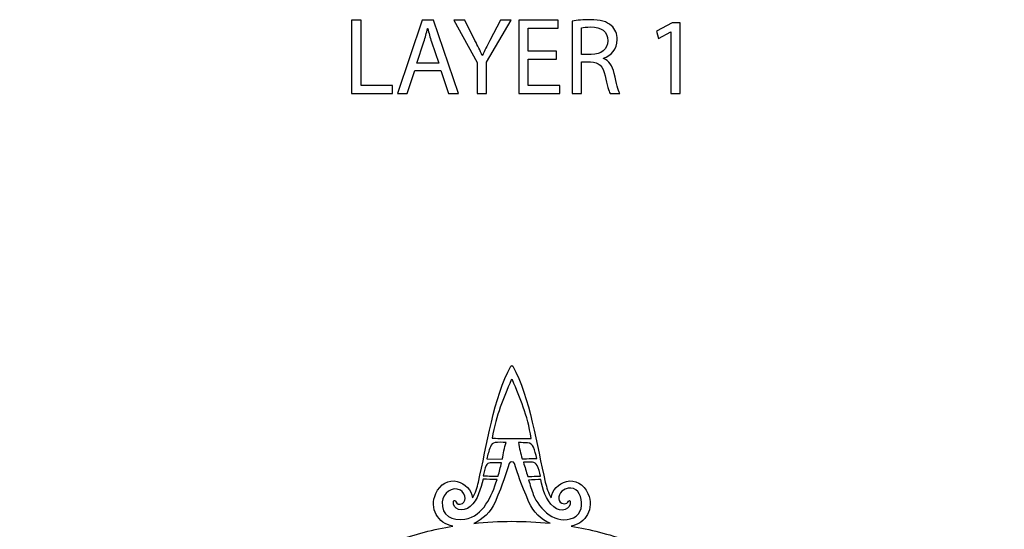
# Model space of a CAD drawing. Header units: millimetres. Extents: x -482 to 545, y -423 to 387.
# Tile 116 of 256: x -453 to -222, y 268 to 387. Entities that reach past the tile are written whole.
import ezdxf

# ---------------------------------------------------------------- set-up
doc = ezdxf.new("R2010")
doc.units = ezdxf.units.MM
doc.header["$MEASUREMENT"] = 0
doc.layers.add('Layer 1', color=7, linetype='Continuous')

msp = doc.modelspace()

# ---------------------------------------------------------------- linework, layer by layer
at = {"layer": 'Layer 1'}
for points, knots in [([(-375.0143, 387.3121), (-375.0143, 387.3121), (-372.8045, 387.3121), (-372.8045, 387.3121), (-372.8045, 387.3121), (-372.8045, 387.3121), (-372.8045, 372.0453), (-372.8045, 372.0453), (-372.8045, 372.0453), (-372.8045, 372.0453), (-365.4886, 372.0453), (-365.4886, 372.0453), (-365.4886, 372.0453), (-365.4886, 372.0453), (-365.4886, 370.1911), (-365.4886, 370.1911), (-365.4886, 370.1911), (-365.4886, 370.1911), (-375.0143, 370.1911), (-375.0143, 370.1911), (-375.0143, 370.1911), (-375.0143, 370.1911), (-375.0143, 387.3121), (-375.0143, 387.3121)], [0, 0, 0, 0, 0.14285714, 0.14285714, 0.14285714, 0.14285714, 0.28571429, 0.28571429, 0.28571429, 0.28571429, 0.42857143, 0.42857143, 0.42857143, 0.42857143, 0.57142857, 0.57142857, 0.57142857, 0.57142857, 0.71428571, 0.71428571, 0.71428571, 0.71428571, 1, 1, 1, 1]), ([(-360.257, 375.5764), (-360.257, 375.5764), (-362.0354, 370.1909), (-362.0354, 370.1909), (-362.0354, 370.1909), (-362.0354, 370.1909), (-364.3214, 370.1909), (-364.3214, 370.1909), (-364.3214, 370.1909), (-364.3214, 370.1909), (-358.5044, 387.3122), (-358.5044, 387.3122), (-358.5044, 387.3122), (-358.5044, 387.3122), (-355.8371, 387.3122), (-355.8371, 387.3122), (-355.8371, 387.3122), (-355.8371, 387.3122), (-349.9947, 370.1909), (-349.9947, 370.1909), (-349.9947, 370.1909), (-349.9947, 370.1909), (-352.3573, 370.1909), (-352.3573, 370.1909), (-352.3573, 370.1909), (-352.3573, 370.1909), (-354.1861, 375.5764), (-354.1861, 375.5764), (-354.1861, 375.5764), (-354.1861, 375.5764), (-360.257, 375.5764), (-360.257, 375.5764)], [0, 0, 0, 0, 0.11111111, 0.11111111, 0.11111111, 0.11111111, 0.22222222, 0.22222222, 0.22222222, 0.22222222, 0.33333333, 0.33333333, 0.33333333, 0.33333333, 0.44444444, 0.44444444, 0.44444444, 0.44444444, 0.55555556, 0.55555556, 0.55555556, 0.55555556, 0.66666667, 0.66666667, 0.66666667, 0.66666667, 0.77777778, 0.77777778, 0.77777778, 0.77777778, 1, 1, 1, 1]), ([(-345.6773, 370.191), (-345.6773, 370.191), (-345.6773, 377.4561), (-345.6773, 377.4561), (-345.6773, 377.4561), (-345.6773, 377.4561), (-351.0878, 387.312), (-351.0878, 387.312), (-351.0878, 387.312), (-351.0878, 387.312), (-348.5729, 387.312), (-348.5729, 387.312), (-348.5729, 387.312), (-348.5729, 387.312), (-346.1599, 382.5873), (-346.1599, 382.5873), (-346.1599, 382.5873), (-345.4995, 381.2919), (-344.9915, 380.2505), (-344.4581, 379.0563), (-344.4581, 379.0563), (-344.4581, 379.0563), (-344.4073, 379.0563), (-344.4073, 379.0563), (-344.4073, 379.0563), (-343.9247, 380.1739), (-343.3401, 381.2919), (-342.6797, 382.5873), (-342.6797, 382.5873), (-342.6797, 382.5873), (-340.2159, 387.312), (-340.2159, 387.312), (-340.2159, 387.312), (-340.2159, 387.312), (-337.7009, 387.312), (-337.7009, 387.312), (-337.7009, 387.312), (-337.7009, 387.312), (-343.4421, 377.4815), (-343.4421, 377.4815), (-343.4421, 377.4815), (-343.4421, 377.4815), (-343.4421, 370.191), (-343.4421, 370.191), (-343.4421, 370.191), (-343.4421, 370.191), (-345.6773, 370.191), (-345.6773, 370.191)], [0, 0, 0, 0, 0.07692308, 0.07692308, 0.07692308, 0.07692308, 0.15384615, 0.15384615, 0.15384615, 0.15384615, 0.23076923, 0.23076923, 0.23076923, 0.23076923, 0.30769231, 0.30769231, 0.30769231, 0.30769231, 0.38461538, 0.38461538, 0.38461538, 0.38461538, 0.46153846, 0.46153846, 0.46153846, 0.46153846, 0.53846154, 0.53846154, 0.53846154, 0.53846154, 0.61538462, 0.61538462, 0.61538462, 0.61538462, 0.69230769, 0.69230769, 0.69230769, 0.69230769, 0.76923077, 0.76923077, 0.76923077, 0.76923077, 0.84615385, 0.84615385, 0.84615385, 0.84615385, 1, 1, 1, 1]), ([(-327.0588, 378.2181), (-327.0588, 378.2181), (-333.7143, 378.2181), (-333.7143, 378.2181), (-333.7143, 378.2181), (-333.7143, 378.2181), (-333.7143, 372.0452), (-333.7143, 372.0452), (-333.7143, 372.0452), (-333.7143, 372.0452), (-326.2968, 372.0452), (-326.2968, 372.0452), (-326.2968, 372.0452), (-326.2968, 372.0452), (-326.2968, 370.191), (-326.2968, 370.191), (-326.2968, 370.191), (-326.2968, 370.191), (-335.9241, 370.191), (-335.9241, 370.191), (-335.9241, 370.191), (-335.9241, 370.191), (-335.9241, 387.312), (-335.9241, 387.312), (-335.9241, 387.312), (-335.9241, 387.312), (-326.6778, 387.312), (-326.6778, 387.312), (-326.6778, 387.312), (-326.6778, 387.312), (-326.6778, 385.4578), (-326.6778, 385.4578), (-326.6778, 385.4578), (-326.6778, 385.4578), (-333.7143, 385.4578), (-333.7143, 385.4578), (-333.7143, 385.4578), (-333.7143, 385.4578), (-333.7143, 380.0472), (-333.7143, 380.0472), (-333.7143, 380.0472), (-333.7143, 380.0472), (-327.0588, 380.0472), (-327.0588, 380.0472), (-327.0588, 380.0472), (-327.0588, 380.0472), (-327.0588, 378.2181), (-327.0588, 378.2181)], [0, 0, 0, 0, 0.07692308, 0.07692308, 0.07692308, 0.07692308, 0.15384615, 0.15384615, 0.15384615, 0.15384615, 0.23076923, 0.23076923, 0.23076923, 0.23076923, 0.30769231, 0.30769231, 0.30769231, 0.30769231, 0.38461538, 0.38461538, 0.38461538, 0.38461538, 0.46153846, 0.46153846, 0.46153846, 0.46153846, 0.53846154, 0.53846154, 0.53846154, 0.53846154, 0.61538462, 0.61538462, 0.61538462, 0.61538462, 0.69230769, 0.69230769, 0.69230769, 0.69230769, 0.76923077, 0.76923077, 0.76923077, 0.76923077, 0.84615385, 0.84615385, 0.84615385, 0.84615385, 1, 1, 1, 1]), ([(-323.4276, 387.0835), (-322.31, 387.3121), (-320.7098, 387.4391), (-319.1854, 387.4391), (-319.1854, 387.4391), (-316.8229, 387.4391), (-315.2989, 387.0073), (-314.2321, 386.0418), (-314.2321, 386.0418), (-313.3685, 385.2798), (-312.8859, 384.1114), (-312.8859, 382.7906), (-312.8859, 382.7906), (-312.8859, 380.5296), (-314.3083, 379.031), (-316.1117, 378.4214), (-316.1117, 378.4214), (-316.1117, 378.4214), (-316.1117, 378.3449), (-316.1117, 378.3449), (-316.1117, 378.3449), (-314.7909, 377.888), (-314.0035, 376.6685), (-313.5971, 374.8905), (-313.5971, 374.8905), (-313.0383, 372.5025), (-312.6319, 370.8515), (-312.2763, 370.1911), (-312.2763, 370.1911), (-312.2763, 370.1911), (-314.5623, 370.1911), (-314.5623, 370.1911), (-314.5623, 370.1911), (-314.8417, 370.6737), (-315.2227, 372.1469), (-315.7056, 374.2805), (-315.7056, 374.2805), (-316.2133, 376.6431), (-317.128, 377.5321), (-319.1346, 377.6086), (-319.1346, 377.6086), (-319.1346, 377.6086), (-321.2178, 377.6086), (-321.2178, 377.6086), (-321.2178, 377.6086), (-321.2178, 377.6086), (-321.2178, 370.1911), (-321.2178, 370.1911), (-321.2178, 370.1911), (-321.2178, 370.1911), (-323.4276, 370.1911), (-323.4276, 370.1911), (-323.4276, 370.1911), (-323.4276, 370.1911), (-323.4276, 387.0835), (-323.4276, 387.0835)], [0, 0, 0, 0, 0.06666667, 0.06666667, 0.06666667, 0.06666667, 0.13333333, 0.13333333, 0.13333333, 0.13333333, 0.2, 0.2, 0.2, 0.2, 0.26666667, 0.26666667, 0.26666667, 0.26666667, 0.33333333, 0.33333333, 0.33333333, 0.33333333, 0.4, 0.4, 0.4, 0.4, 0.46666667, 0.46666667, 0.46666667, 0.46666667, 0.53333333, 0.53333333, 0.53333333, 0.53333333, 0.6, 0.6, 0.6, 0.6, 0.66666667, 0.66666667, 0.66666667, 0.66666667, 0.73333333, 0.73333333, 0.73333333, 0.73333333, 0.8, 0.8, 0.8, 0.8, 0.86666667, 0.86666667, 0.86666667, 0.86666667, 1, 1, 1, 1]), ([(-354.6433, 377.3036), (-354.6433, 377.3036), (-356.3197, 382.2315), (-356.3197, 382.2315), (-356.3197, 382.2315), (-356.701, 383.3495), (-356.9547, 384.3655), (-357.2087, 385.3561), (-357.2087, 385.3561), (-357.2087, 385.3561), (-357.2598, 385.3561), (-357.2598, 385.3561), (-357.2598, 385.3561), (-357.5138, 384.3401), (-357.7932, 383.2987), (-358.1234, 382.2573), (-358.1234, 382.2573), (-358.1234, 382.2573), (-359.7998, 377.3036), (-359.7998, 377.3036), (-359.7998, 377.3036), (-359.7998, 377.3036), (-354.6433, 377.3036), (-354.6433, 377.3036)], [0, 0, 0, 0, 0.14285714, 0.14285714, 0.14285714, 0.14285714, 0.28571429, 0.28571429, 0.28571429, 0.28571429, 0.42857143, 0.42857143, 0.42857143, 0.42857143, 0.57142857, 0.57142857, 0.57142857, 0.57142857, 0.71428571, 0.71428571, 0.71428571, 0.71428571, 1, 1, 1, 1]), ([(-321.2178, 379.285), (-321.2178, 379.285), (-318.9568, 379.285), (-318.9568, 379.285), (-318.9568, 379.285), (-316.5946, 379.285), (-315.0957, 380.5804), (-315.0957, 382.5366), (-315.0957, 382.5366), (-315.0957, 384.7464), (-316.6962, 385.7116), (-319.033, 385.7373), (-319.033, 385.7373), (-320.1002, 385.7373), (-320.8622, 385.6354), (-321.2178, 385.5338), (-321.2178, 385.5338), (-321.2178, 385.5338), (-321.2178, 379.285), (-321.2178, 379.285)], [0, 0, 0, 0, 0.16666667, 0.16666667, 0.16666667, 0.16666667, 0.33333333, 0.33333333, 0.33333333, 0.33333333, 0.5, 0.5, 0.5, 0.5, 0.66666667, 0.66666667, 0.66666667, 0.66666667, 1, 1, 1, 1]), ([(-300.3136, 384.6194), (-300.3136, 384.6194), (-300.3644, 384.6194), (-300.3644, 384.6194), (-300.3644, 384.6194), (-300.3644, 384.6194), (-303.2346, 383.07), (-303.2346, 383.07), (-303.2346, 383.07), (-303.2346, 383.07), (-303.6668, 384.7718), (-303.6668, 384.7718), (-303.6668, 384.7718), (-303.6668, 384.7718), (-300.0593, 386.7026), (-300.0593, 386.7026), (-300.0593, 386.7026), (-300.0593, 386.7026), (-298.1543, 386.7026), (-298.1543, 386.7026), (-298.1543, 386.7026), (-298.1543, 386.7026), (-298.1543, 370.1912), (-298.1543, 370.1912), (-298.1543, 370.1912), (-298.1543, 370.1912), (-300.3136, 370.1912), (-300.3136, 370.1912), (-300.3136, 370.1912), (-300.3136, 370.1912), (-300.3136, 384.6194), (-300.3136, 384.6194)], [0, 0, 0, 0, 0.11111111, 0.11111111, 0.11111111, 0.11111111, 0.22222222, 0.22222222, 0.22222222, 0.22222222, 0.33333333, 0.33333333, 0.33333333, 0.33333333, 0.44444444, 0.44444444, 0.44444444, 0.44444444, 0.55555556, 0.55555556, 0.55555556, 0.55555556, 0.66666667, 0.66666667, 0.66666667, 0.66666667, 0.77777778, 0.77777778, 0.77777778, 0.77777778, 1, 1, 1, 1]), ([(-222.4564, 191.251), (-222.3121, 191.3449), (-222.3075, 191.572), (-222.4564, 191.6595), (-222.4564, 191.6595), (-229.7222, 195.7055), (-241.2171, 197.2952), (-249.5839, 199.2876), (-249.5839, 199.2876), (-250.8663, 199.5794), (-252.1776, 199.9533), (-253.2825, 200.6677), (-253.2825, 200.6677), (-251.4424, 200.8145), (-249.9074, 202.4415), (-249.4467, 204.235), (-249.4467, 204.235), (-248.9292, 206.2508), (-250.0355, 208.2687), (-252.294, 209.2614), (-252.294, 209.2614), (-255.2605, 210.566), (-258.2281, 209.3154), (-259.4402, 206.7404), (-259.4402, 206.7404), (-261.5272, 217.6049), (-265.8103, 227.972), (-272.2813, 237.0158), (-272.2813, 237.0158), (-281.7809, 250.281), (-295.1378, 260.32), (-310.5485, 265.678), (-310.5485, 265.678), (-314.809, 267.1589), (-319.2117, 268.2723), (-323.686, 269.0191), (-323.686, 269.0191), (-320.1765, 269.6714), (-318.1978, 273.1494), (-319.7264, 276.6254), (-319.7264, 276.6254), (-320.7191, 278.8835), (-322.7373, 279.9894), (-324.7528, 279.4723), (-324.7528, 279.4723), (-326.5466, 279.0115), (-328.1737, 277.4763), (-328.3204, 275.6365), (-328.3204, 275.6365), (-329.0341, 276.7414), (-329.4087, 278.0527), (-329.7001, 279.3354), (-329.7001, 279.3354), (-331.6926, 287.7019), (-333.2822, 299.1968), (-337.3282, 306.4626), (-337.3282, 306.4626), (-337.4221, 306.6072), (-337.6489, 306.6118), (-337.7368, 306.4626), (-337.7368, 306.4626), (-341.7828, 299.1968), (-343.3724, 287.7019), (-345.3645, 279.3354), (-345.3645, 279.3354), (-345.6563, 278.0527), (-346.0306, 276.7414), (-346.7446, 275.6365), (-346.7446, 275.6365), (-346.8913, 277.4763), (-348.5183, 279.0115), (-350.3122, 279.4723), (-350.3122, 279.4723), (-352.328, 279.9894), (-354.3455, 278.8835), (-355.3386, 276.6254), (-355.3386, 276.6254), (-356.8718, 273.1381), (-354.8758, 269.6492), (-351.3459, 269.0131), (-351.3459, 269.0131), (-355.8078, 268.2659), (-360.1985, 267.155), (-364.4477, 265.678), (-364.4477, 265.678), (-379.8584, 260.32), (-393.1606, 250.2415), (-402.7149, 237.0158), (-402.7149, 237.0158), (-409.2173, 228.015), (-413.5191, 217.6391), (-415.6266, 206.8187), (-415.6266, 206.8187), (-416.881, 209.2945), (-419.7929, 210.4721), (-422.7022, 209.1929), (-422.7022, 209.1929), (-424.9604, 208.1995), (-426.0667, 206.182), (-425.5491, 204.1662), (-425.5491, 204.1662), (-425.0888, 202.3727), (-423.5535, 200.7453), (-421.7137, 200.5986), (-421.7137, 200.5986), (-422.8183, 199.8849), (-424.1299, 199.5106), (-425.4123, 199.2185), (-425.4123, 199.2185), (-433.7787, 197.2264), (-445.2737, 195.6371), (-452.5398, 191.5907), (-452.5398, 191.5907), (-452.6841, 191.4973), (-452.6887, 191.2701), (-452.5398, 191.1826), (-452.5398, 191.1826), (-445.2737, 187.1362), (-433.7787, 185.5466), (-425.4123, 183.5545), (-425.4123, 183.5545), (-424.1299, 183.2627), (-422.8183, 182.8884), (-421.7137, 182.1744), (-421.7137, 182.1744), (-423.5535, 182.0276), (-425.0888, 180.4006), (-425.5491, 178.6071), (-425.5491, 178.6071), (-426.0667, 176.5913), (-424.9604, 174.5734), (-422.7022, 173.5807), (-422.7022, 173.5807), (-419.8655, 172.333), (-417.0271, 173.422), (-415.7243, 175.7718), (-415.7243, 175.7718), (-413.6528, 164.7729), (-409.3168, 154.2178), (-402.7149, 145.0798), (-402.7149, 145.0798), (-393.1606, 131.8542), (-379.8394, 121.8293), (-364.4477, 116.4177), (-364.4477, 116.4177), (-360.6426, 115.1096), (-356.7271, 114.0922), (-352.7506, 113.3619), (-352.7506, 113.3619), (-355.3245, 112.1494), (-356.574, 109.1822), (-355.2698, 106.2164), (-355.2698, 106.2164), (-354.2767, 103.9586), (-352.2589, 102.8523), (-350.2434, 103.3698), (-350.2434, 103.3698), (-348.4496, 103.8306), (-346.8225, 105.3655), (-346.6758, 107.2052), (-346.6758, 107.2052), (-345.9618, 106.1007), (-345.6048, 104.7894), (-345.313, 103.5067), (-345.313, 103.5067), (-343.3205, 95.1402), (-341.714, 83.6453), (-337.6676, 76.3792), (-337.6676, 76.3792), (-337.5741, 76.2349), (-337.3473, 76.2299), (-337.2594, 76.3792), (-337.2594, 76.3792), (-333.2131, 83.6453), (-331.6238, 95.1402), (-329.6317, 103.5067), (-329.6317, 103.5067), (-329.3399, 104.7894), (-328.9653, 106.1007), (-328.2516, 107.2052), (-328.2516, 107.2052), (-328.1049, 105.3655), (-326.4775, 103.8306), (-324.684, 103.3698), (-324.684, 103.3698), (-322.6682, 102.8523), (-320.6503, 103.9586), (-319.6576, 106.2164), (-319.6576, 106.2164), (-318.3502, 109.1896), (-319.6089, 112.1635), (-322.1955, 113.3707), (-322.1955, 113.3707), (-318.2359, 114.0999), (-314.3377, 115.1152), (-310.5485, 116.4177), (-310.5485, 116.4177), (-295.1568, 121.8293), (-281.7809, 131.8147), (-272.2813, 145.0798), (-272.2813, 145.0798), (-265.6935, 154.287), (-261.3713, 164.8657), (-259.3277, 175.945), (-259.3277, 175.945), (-258.0517, 173.5232), (-255.1723, 172.3834), (-252.294, 173.6492), (-252.294, 173.6492), (-250.0355, 174.6422), (-248.9292, 176.6601), (-249.4467, 178.6759), (-249.4467, 178.6759), (-249.9074, 180.4694), (-251.4424, 182.0964), (-253.2825, 182.2432), (-253.2825, 182.2432), (-252.1776, 182.9572), (-250.8663, 183.3315), (-249.5839, 183.6233), (-249.5839, 183.6233), (-241.2171, 185.6157), (-229.7222, 187.2054), (-222.4564, 191.251)], [0, 0, 0, 0, 0.01754386, 0.01754386, 0.01754386, 0.01754386, 0.03508772, 0.03508772, 0.03508772, 0.03508772, 0.05263158, 0.05263158, 0.05263158, 0.05263158, 0.07017544, 0.07017544, 0.07017544, 0.07017544, 0.0877193, 0.0877193, 0.0877193, 0.0877193, 0.10526316, 0.10526316, 0.10526316, 0.10526316, 0.12280702, 0.12280702, 0.12280702, 0.12280702, 0.14035088, 0.14035088, 0.14035088, 0.14035088, 0.15789474, 0.15789474, 0.15789474, 0.15789474, 0.1754386, 0.1754386, 0.1754386, 0.1754386, 0.19298246, 0.19298246, 0.19298246, 0.19298246, 0.21052632, 0.21052632, 0.21052632, 0.21052632, 0.22807018, 0.22807018, 0.22807018, 0.22807018, 0.24561404, 0.24561404, 0.24561404, 0.24561404, 0.26315789, 0.26315789, 0.26315789, 0.26315789, 0.28070175, 0.28070175, 0.28070175, 0.28070175, 0.29824561, 0.29824561, 0.29824561, 0.29824561, 0.31578947, 0.31578947, 0.31578947, 0.31578947, 0.33333333, 0.33333333, 0.33333333, 0.33333333, 0.35087719, 0.35087719, 0.35087719, 0.35087719, 0.36842105, 0.36842105, 0.36842105, 0.36842105, 0.38596491, 0.38596491, 0.38596491, 0.38596491, 0.40350877, 0.40350877, 0.40350877, 0.40350877, 0.42105263, 0.42105263, 0.42105263, 0.42105263, 0.43859649, 0.43859649, 0.43859649, 0.43859649, 0.45614035, 0.45614035, 0.45614035, 0.45614035, 0.47368421, 0.47368421, 0.47368421, 0.47368421, 0.49122807, 0.49122807, 0.49122807, 0.49122807, 0.50877193, 0.50877193, 0.50877193, 0.50877193, 0.52631579, 0.52631579, 0.52631579, 0.52631579, 0.54385965, 0.54385965, 0.54385965, 0.54385965, 0.56140351, 0.56140351, 0.56140351, 0.56140351, 0.57894737, 0.57894737, 0.57894737, 0.57894737, 0.59649123, 0.59649123, 0.59649123, 0.59649123, 0.61403509, 0.61403509, 0.61403509, 0.61403509, 0.63157895, 0.63157895, 0.63157895, 0.63157895, 0.64912281, 0.64912281, 0.64912281, 0.64912281, 0.66666667, 0.66666667, 0.66666667, 0.66666667, 0.68421053, 0.68421053, 0.68421053, 0.68421053, 0.70175439, 0.70175439, 0.70175439, 0.70175439, 0.71929825, 0.71929825, 0.71929825, 0.71929825, 0.73684211, 0.73684211, 0.73684211, 0.73684211, 0.75438596, 0.75438596, 0.75438596, 0.75438596, 0.77192982, 0.77192982, 0.77192982, 0.77192982, 0.78947368, 0.78947368, 0.78947368, 0.78947368, 0.80701754, 0.80701754, 0.80701754, 0.80701754, 0.8245614, 0.8245614, 0.8245614, 0.8245614, 0.84210526, 0.84210526, 0.84210526, 0.84210526, 0.85964912, 0.85964912, 0.85964912, 0.85964912, 0.87719298, 0.87719298, 0.87719298, 0.87719298, 0.89473684, 0.89473684, 0.89473684, 0.89473684, 0.9122807, 0.9122807, 0.9122807, 0.9122807, 0.92982456, 0.92982456, 0.92982456, 0.92982456, 0.94736842, 0.94736842, 0.94736842, 0.94736842, 0.96491228, 0.96491228, 0.96491228, 0.96491228, 1, 1, 1, 1]), ([(-337.6845, 303.2449), (-337.6154, 303.3804), (-337.4387, 303.3853), (-337.3801, 303.2449), (-337.3801, 303.2449), (-335.5153, 298.6666), (-333.967, 295.2587), (-332.9771, 289.5229), (-332.9771, 289.5229), (-333.9211, 289.4989), (-335.5661, 289.5582), (-337.4863, 289.5568), (-337.4863, 289.5568), (-339.464, 289.555), (-341.261, 289.4996), (-342.1645, 289.6242), (-342.1645, 289.6242), (-341.1746, 295.1825), (-339.5394, 298.6923), (-337.6845, 303.2449)], [0, 0, 0, 0, 0.16666667, 0.16666667, 0.16666667, 0.16666667, 0.33333333, 0.33333333, 0.33333333, 0.33333333, 0.5, 0.5, 0.5, 0.5, 0.66666667, 0.66666667, 0.66666667, 0.66666667, 1, 1, 1, 1]), ([(-342.5285, 287.5939), (-342.3063, 288.1122), (-342.1056, 288.4907), (-341.4455, 288.5753), (-341.4455, 288.5753), (-340.7181, 288.6685), (-339.8531, 288.6219), (-338.8755, 288.6025), (-338.8755, 288.6025), (-339.3034, 287.3558), (-339.5081, 286.0008), (-339.7691, 284.693), (-339.7691, 284.693), (-339.7691, 284.693), (-343.3935, 284.7671), (-343.3935, 284.7671), (-343.3935, 284.7671), (-343.1815, 285.7577), (-342.9346, 286.6464), (-342.5285, 287.5939)], [0, 0, 0, 0, 0.16666667, 0.16666667, 0.16666667, 0.16666667, 0.33333333, 0.33333333, 0.33333333, 0.33333333, 0.5, 0.5, 0.5, 0.5, 0.66666667, 0.66666667, 0.66666667, 0.66666667, 1, 1, 1, 1]), ([(-332.461, 287.5093), (-332.1731, 286.7141), (-331.8877, 285.7768), (-331.6884, 284.8475), (-331.6884, 284.8475), (-332.3393, 284.8497), (-333.2406, 284.8236), (-334.118, 284.7978), (-334.118, 284.7978), (-334.4513, 284.7879), (-334.7837, 284.7788), (-335.1075, 284.7703), (-335.1075, 284.7703), (-335.4966, 286.0064), (-335.8035, 287.2637), (-335.9584, 288.5877), (-335.9584, 288.5877), (-335.1477, 288.5658), (-334.5226, 288.5118), (-333.882, 288.5245), (-333.882, 288.5245), (-333.2932, 288.5362), (-332.6613, 288.0635), (-332.461, 287.5093)], [0, 0, 0, 0, 0.14285714, 0.14285714, 0.14285714, 0.14285714, 0.28571429, 0.28571429, 0.28571429, 0.28571429, 0.42857143, 0.42857143, 0.42857143, 0.42857143, 0.57142857, 0.57142857, 0.57142857, 0.57142857, 0.71428571, 0.71428571, 0.71428571, 0.71428571, 1, 1, 1, 1]), ([(-346.4673, 269.6802), (-344.3393, 270.5784), (-342.4721, 272.2495), (-341.454, 274.6502), (-341.454, 274.6502), (-339.4544, 279.3643), (-339.077, 280.8322), (-338.1432, 283.6636), (-338.1432, 283.6636), (-337.9509, 284.2468), (-337.1257, 284.2464), (-336.9338, 283.6633), (-336.9338, 283.6633), (-336.0311, 280.9194), (-335.522, 279.334), (-333.5355, 274.6502), (-333.5355, 274.6502), (-332.5199, 272.2562), (-330.6921, 270.5876), (-328.5938, 269.6876), (-328.5938, 269.6876), (-334.5258, 270.318), (-340.536, 270.3156), (-346.4673, 269.6802)], [0, 0, 0, 0, 0.14285714, 0.14285714, 0.14285714, 0.14285714, 0.28571429, 0.28571429, 0.28571429, 0.28571429, 0.42857143, 0.42857143, 0.42857143, 0.42857143, 0.57142857, 0.57142857, 0.57142857, 0.57142857, 0.71428571, 0.71428571, 0.71428571, 0.71428571, 1, 1, 1, 1]), ([(-343.5435, 283.1948), (-343.3861, 283.5888), (-343.0203, 283.8125), (-342.5959, 283.8037), (-342.5959, 283.8037), (-342.5959, 283.8037), (-339.9466, 283.8654), (-339.9466, 283.8654), (-339.9466, 283.8654), (-340.1896, 282.8191), (-340.4503, 281.7636), (-340.7544, 280.7229), (-340.7544, 280.7229), (-341.2031, 280.7296), (-341.6882, 280.7352), (-342.1768, 280.7412), (-342.1768, 280.7412), (-342.9099, 280.75), (-343.643, 280.7592), (-344.2444, 280.7701), (-344.2444, 280.7701), (-344.0716, 281.5815), (-343.8144, 282.5178), (-343.5435, 283.1948)], [0, 0, 0, 0, 0.14285714, 0.14285714, 0.14285714, 0.14285714, 0.28571429, 0.28571429, 0.28571429, 0.28571429, 0.42857143, 0.42857143, 0.42857143, 0.42857143, 0.57142857, 0.57142857, 0.57142857, 0.57142857, 0.71428571, 0.71428571, 0.71428571, 0.71428571, 1, 1, 1, 1]), ([(-330.8131, 280.7342), (-331.416, 280.7303), (-332.1406, 280.6908), (-332.8462, 280.6516), (-332.8462, 280.6516), (-333.0984, 280.6378), (-333.5313, 280.6689), (-333.7807, 280.6569), (-333.7807, 280.6569), (-334.2079, 281.7854), (-334.4577, 282.8441), (-334.8376, 283.954), (-334.8376, 283.954), (-334.0654, 283.9596), (-333.1887, 283.973), (-332.7146, 283.973), (-332.7146, 283.973), (-332.2754, 283.973), (-331.8083, 283.6308), (-331.6319, 283.2286), (-331.6319, 283.2286), (-331.3271, 282.5347), (-330.9923, 281.5759), (-330.8131, 280.7342)], [0, 0, 0, 0, 0.14285714, 0.14285714, 0.14285714, 0.14285714, 0.28571429, 0.28571429, 0.28571429, 0.28571429, 0.42857143, 0.42857143, 0.42857143, 0.42857143, 0.57142857, 0.57142857, 0.57142857, 0.57142857, 0.71428571, 0.71428571, 0.71428571, 0.71428571, 1, 1, 1, 1]), ([(-353.8139, 274.7179), (-353.6372, 276.7146), (-351.5949, 278.4457), (-349.5672, 277.442), (-349.5672, 277.442), (-348.9699, 277.1461), (-348.3822, 276.166), (-348.4552, 275.5159), (-348.4552, 275.5159), (-348.5201, 274.9373), (-348.7889, 274.1764), (-349.6349, 274.1425), (-349.6349, 274.1425), (-350.2777, 274.1168), (-350.5839, 274.5316), (-350.7176, 274.8361), (-350.7176, 274.8361), (-350.8336, 275.0996), (-351.1236, 275.1239), (-351.1829, 274.8445), (-351.1829, 274.8445), (-351.579, 272.9773), (-348.9777, 272.0851), (-347.266, 273.5841), (-347.266, 273.5841), (-345.3899, 275.2312), (-344.9514, 277.7871), (-344.2374, 279.9969), (-344.2374, 279.9969), (-343.3061, 279.9834), (-342.0297, 279.9662), (-341.0056, 279.9122), (-341.0056, 279.9122), (-342.2527, 276.0972), (-344.128, 271.4007), (-348.5349, 270.6571), (-348.5349, 270.6571), (-351.397, 270.1741), (-354.1028, 271.4614), (-353.8139, 274.7179)], [0, 0, 0, 0, 0.09090909, 0.09090909, 0.09090909, 0.09090909, 0.18181818, 0.18181818, 0.18181818, 0.18181818, 0.27272727, 0.27272727, 0.27272727, 0.27272727, 0.36363636, 0.36363636, 0.36363636, 0.36363636, 0.45454545, 0.45454545, 0.45454545, 0.45454545, 0.54545455, 0.54545455, 0.54545455, 0.54545455, 0.63636364, 0.63636364, 0.63636364, 0.63636364, 0.72727273, 0.72727273, 0.72727273, 0.72727273, 0.81818182, 0.81818182, 0.81818182, 0.81818182, 1, 1, 1, 1]), ([(-327.7486, 273.5333), (-326.0369, 272.0343), (-323.4941, 272.9875), (-323.8994, 274.853), (-323.8994, 274.853), (-323.9449, 275.0625), (-324.1382, 275.0827), (-324.2472, 274.853), (-324.2472, 274.853), (-324.4236, 274.4808), (-324.9143, 274.2505), (-325.3038, 274.2776), (-325.3038, 274.2776), (-326.9418, 274.3923), (-326.8977, 276.3237), (-325.8055, 277.1732), (-325.8055, 277.1732), (-321.6854, 280.3786), (-319.2759, 272.7508), (-323.1378, 270.9784), (-323.1378, 270.9784), (-327.0673, 269.175), (-331.1769, 272.9177), (-332.5082, 276.3971), (-332.5082, 276.3971), (-332.9259, 277.4886), (-333.2731, 278.694), (-333.6114, 279.8109), (-333.6114, 279.8109), (-332.8176, 279.8452), (-331.2372, 279.9147), (-330.786, 279.9122), (-330.786, 279.9122), (-330.303, 277.7073), (-329.607, 275.1885), (-327.7486, 273.5333)], [0, 0, 0, 0, 0.1, 0.1, 0.1, 0.1, 0.2, 0.2, 0.2, 0.2, 0.3, 0.3, 0.3, 0.3, 0.4, 0.4, 0.4, 0.4, 0.5, 0.5, 0.5, 0.5, 0.6, 0.6, 0.6, 0.6, 0.7, 0.7, 0.7, 0.7, 0.8, 0.8, 0.8, 0.8, 1, 1, 1, 1])]:
    msp.add_open_spline(points, degree=3, knots=knots, dxfattribs=at)

doc.saveas('drawing.dxf')
